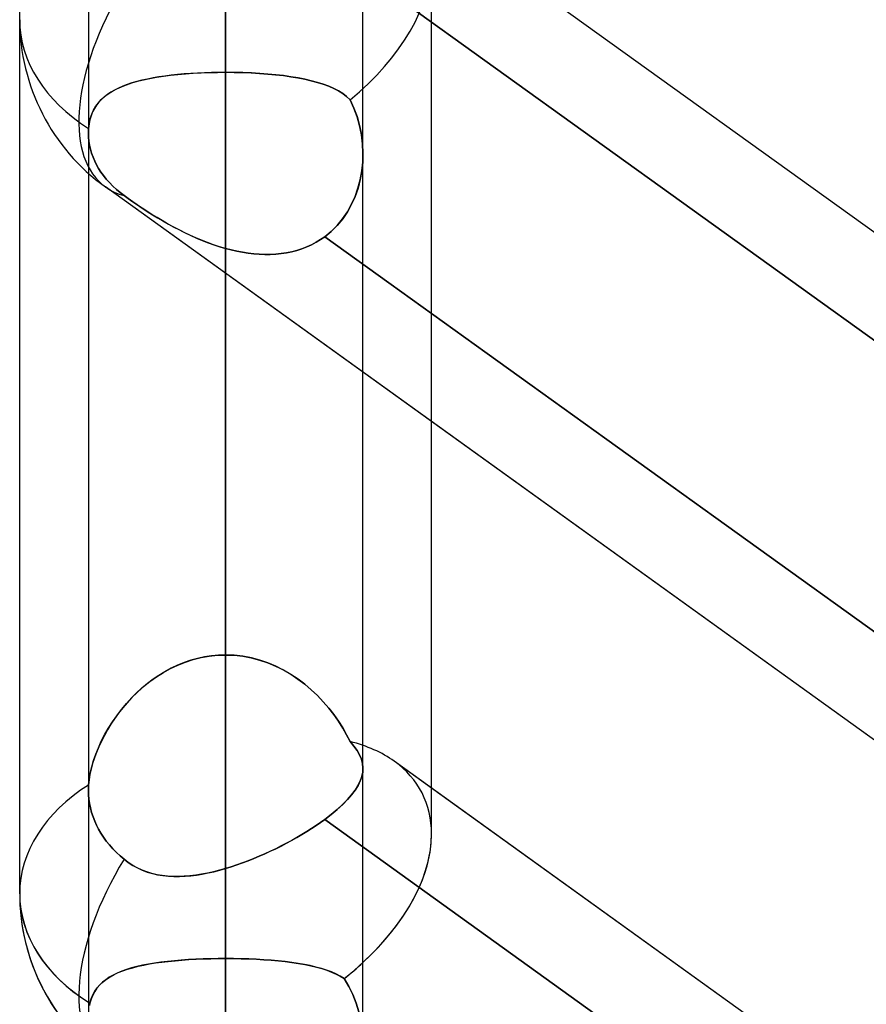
# Model space of a CAD drawing. Header units: millimetres. Extents: x -92 to 86, y -242 to 242.
# Tile 52 of 89: x -44 to -38.48, y 63.77 to 70.18. Entities that reach past the tile are written whole.
import ezdxf

# ---------------------------------------------------------------- set-up
doc = ezdxf.new("R2010")
doc.units = ezdxf.units.MM
doc.layers.add('MAIN-1', color=7, linetype='Continuous')

msp = doc.modelspace()

# ---------------------------------------------------------------- linework, layer by layer
at = {"layer": 'MAIN-1'}
for p, q in [((-44, 64.4885), (-44, 123.7242)), ((-44, 64.4885), (-44, 123.7242)), ((-42.6575, 0), (-42.6575, 123.4449)), ((-42.6575, 123.4449), (-42.6575, 0)), ((-41.315, 64.877), (-41.315, 123.3357)), ((-41.315, 64.877), (-41.315, 123.0361)), ((-43.5525, 122.9667), (-43.5525, 0)), ((-43.5525, 122.9667), (-43.5525, 0)), ((-41.7625, 0), (-41.7625, 122.8574)), ((-41.7625, 0), (-41.7625, 122.8574)), ((-42.6575, 122.0848), (-42.6575, 0)), ((-42.6575, 0), (-42.6575, 122.0848)), ((-42.6575, 0), (-42.6575, 113.4737)), ((-42.6575, 113.4737), (-42.6575, 0)), ((-43.5525, 113.0899), (-43.5525, 0)), ((-43.5525, 113.0899), (-43.5525, 0)), ((-41.7625, 0), (-41.7625, 113.0899)), ((-41.7625, 0), (-41.7625, 113.0899)), ((-42.6575, 112.2073), (-42.6575, 0)), ((-42.6575, 0), (-42.6575, 112.2073)), ((-42.6575, 0), (-42.6575, 103.5955)), ((-42.6575, 103.5955), (-42.6575, 0)), ((-43.5525, 103.2122), (-43.5525, 0)), ((-43.5525, 103.2122), (-43.5525, 0)), ((-41.7625, 0), (-41.7625, 103.2122)), ((-41.7625, 0), (-41.7625, 103.2122)), ((-42.6575, 102.3289), (-42.6575, 0)), ((-42.6575, 0), (-42.6575, 102.3289)), ((-42.6575, 0), (-42.6575, 93.716)), ((-42.6575, 93.716), (-42.6575, 0)), ((-43.5525, 93.3336), (-43.5525, 0)), ((-43.5525, 93.3336), (-43.5525, 0)), ((-41.7625, 0), (-41.7625, 93.3336)), ((-41.7625, 0), (-41.7625, 93.3336)), ((-42.6575, 92.4493), (-42.6575, 0)), ((-42.6575, 0), (-42.6575, 92.4493)), ((-42.6575, 0), (-42.6575, 83.8351)), ((-42.6575, 83.8351), (-42.6575, 0)), ((-43.5525, 83.4536), (-43.5525, 0)), ((-43.5525, 83.4536), (-43.5525, 0)), ((-41.7625, 0), (-41.7625, 83.4536)), ((-41.7625, 0), (-41.7625, 83.4536)), ((-42.6575, 82.5682), (-42.6575, 0)), ((-42.6575, 0), (-42.6575, 82.5682)), ((-42.6575, 69.8413), (-42.6575, 78.4512)), ((-42.6575, 78.4512), (-42.6575, 69.8413)), ((-42.6575, 74.654), (-42.6575, 66.0441)), ((-42.6575, 66.0441), (-42.6575, 74.654)), ((-42.6575, 0), (-42.6575, 73.952)), ((-42.6575, 73.952), (-42.6575, 0)), ((-43.5525, 73.5716), (-43.5525, 0)), ((-43.5525, 73.5716), (-43.5525, 0)), ((-41.7625, 0), (-41.7625, 73.5716)), ((-41.7625, 0), (-41.7625, 73.5716)), ((-42.6575, 72.6848), (-42.6575, 0)), ((-42.6575, 0), (-42.6575, 72.6848)), ((-42.6575, 64.0659), (-42.6575, 72.6848)), ((-42.6575, 72.6848), (-42.6575, 64.0659)), ((-15.4737, 52.2883), (-41.5582, 71.0473)), ((-34.7525, 66.1529), (-41.315, 70.8724)), ((-41.9583, 70.6307), (-34.3967, 65.1927)), ((-34.3967, 65.1927), (-41.9583, 70.6307)), ((-43.0926, 69.8112), (-43.1307, 69.8048)), ((-43.1079, 69.8088), (-43.0632, 69.8157)), ((-43.0533, 69.817), (-43.0926, 69.8112)), ((-43.0632, 69.8157), (-43.0167, 69.8217)), ((-43.0127, 69.8222), (-43.0533, 69.817)), ((-43.0167, 69.8217), (-42.9687, 69.8269)), ((-42.9709, 69.8267), (-43.0127, 69.8222)), ((-42.928, 69.8306), (-42.9709, 69.8267)), ((-42.9687, 69.8269), (-42.9192, 69.8313)), ((-42.8843, 69.8339), (-42.928, 69.8306)), ((-42.9192, 69.8313), (-42.8685, 69.8349)), ((-42.8399, 69.8366), (-42.8843, 69.8339)), ((-42.8685, 69.8349), (-42.8166, 69.8377)), ((-42.795, 69.8386), (-42.8399, 69.8366)), ((-42.8166, 69.8377), (-42.764, 69.8397)), ((-42.7496, 69.8401), (-42.795, 69.8386)), ((-42.764, 69.8397), (-42.711, 69.8409)), ((-42.7037, 69.841), (-42.7496, 69.8401)), ((-42.711, 69.8409), (-42.6575, 69.8413)), ((-42.6575, 69.8413), (-42.7037, 69.841)), ((-42.6575, 66.0441), (-42.6575, 69.8413)), ((-42.6575, 69.8413), (-42.6575, 66.0441)), ((-42.6575, 69.8413), (-42.6013, 69.8409)), ((-42.6011, 69.8408), (-42.6575, 69.8413)), ((-42.6013, 69.8409), (-42.5457, 69.8396)), ((-42.5451, 69.8395), (-42.6011, 69.8408)), ((-42.5457, 69.8396), (-42.4908, 69.8374)), ((-42.4897, 69.8373), (-42.5451, 69.8395)), ((-42.4908, 69.8374), (-42.4367, 69.8343)), ((-42.4352, 69.8342), (-42.4897, 69.8373)), ((-42.4367, 69.8343), (-42.3835, 69.8303)), ((-42.382, 69.8302), (-42.4352, 69.8342)), ((-42.3835, 69.8303), (-42.3316, 69.8254)), ((-42.3302, 69.8253), (-42.382, 69.8302)), ((-42.3316, 69.8254), (-42.2813, 69.8196)), ((-42.2801, 69.8195), (-42.3302, 69.8253)), ((-42.2813, 69.8196), (-42.2329, 69.8129)), ((-42.2318, 69.8127), (-42.2801, 69.8195)), ((-42.2329, 69.8129), (-42.1863, 69.8051)), ((-42.1855, 69.805), (-42.2318, 69.8127)), ((-43.3675, 69.7331), (-43.3367, 69.7472)), ((-43.3286, 69.7505), (-43.356, 69.7386)), ((-43.3367, 69.7472), (-43.3037, 69.76)), ((-43.2996, 69.7615), (-43.3286, 69.7505)), ((-43.3037, 69.76), (-43.2685, 69.7718)), ((-43.269, 69.7717), (-43.2996, 69.7615)), ((-43.2367, 69.7811), (-43.269, 69.7717)), ((-43.2685, 69.7718), (-43.2312, 69.7826)), ((-43.2028, 69.7897), (-43.2367, 69.7811)), ((-43.2312, 69.7826), (-43.192, 69.7923)), ((-43.1674, 69.7976), (-43.2028, 69.7897)), ((-43.192, 69.7923), (-43.1509, 69.801)), ((-43.1307, 69.8048), (-43.1674, 69.7976)), ((-43.1509, 69.801), (-43.1079, 69.8088)), ((-42.1863, 69.8051), (-42.1418, 69.7964)), ((-42.1412, 69.7963), (-42.1855, 69.805)), ((-42.1418, 69.7964), (-42.0992, 69.7865)), ((-42.0989, 69.7865), (-42.1412, 69.7963)), ((-42.0992, 69.7865), (-42.0589, 69.7756)), ((-42.0588, 69.7756), (-42.0989, 69.7865)), ((-42.0589, 69.7756), (-42.0211, 69.7635)), ((-42.021, 69.7635), (-42.0588, 69.7756)), ((-42.0211, 69.7635), (-41.9856, 69.7502)), ((-41.9856, 69.7502), (-42.021, 69.7635)), ((-41.9856, 69.7502), (-41.9527, 69.7356)), ((-41.9526, 69.7356), (-41.9856, 69.7502)), ((-43.4678, 69.6637), (-43.4462, 69.6832)), ((-43.4277, 69.6974), (-43.4481, 69.6816)), ((-43.4462, 69.6832), (-43.4223, 69.7012)), ((-43.4055, 69.7121), (-43.4277, 69.6974)), ((-43.4223, 69.7012), (-43.396, 69.7178)), ((-43.3816, 69.7258), (-43.4055, 69.7121)), ((-43.396, 69.7178), (-43.3675, 69.7331)), ((-43.356, 69.7386), (-43.3816, 69.7258)), ((-41.9527, 69.7356), (-41.9222, 69.7197)), ((-41.9222, 69.7196), (-41.9526, 69.7356)), ((-41.9222, 69.7197), (-41.8943, 69.7023)), ((-41.8942, 69.7022), (-41.9222, 69.7196)), ((-41.8943, 69.7023), (-41.869, 69.6834)), ((-41.8689, 69.6833), (-41.8942, 69.7022)), ((-41.869, 69.6834), (-41.8462, 69.6627)), ((-41.8462, 69.6627), (-41.8689, 69.6833)), ((-43.5186, 69.5952), (-43.504, 69.6199)), ((-43.4994, 69.6266), (-43.513, 69.6054)), ((-43.504, 69.6199), (-43.4871, 69.6427)), ((-43.4841, 69.6463), (-43.4994, 69.6266)), ((-43.4871, 69.6427), (-43.4678, 69.6637)), ((-43.4669, 69.6646), (-43.4841, 69.6463)), ((-43.4481, 69.6816), (-43.4669, 69.6646)), ((-41.8462, 69.6627), (-41.821, 69.6087)), ((-41.8209, 69.6085), (-41.8462, 69.6627)), ((-43.5344, 69.5584), (-43.5422, 69.5323)), ((-43.5402, 69.5396), (-43.5307, 69.5685)), ((-43.5247, 69.5827), (-43.5344, 69.5584)), ((-43.5307, 69.5685), (-43.5186, 69.5952)), ((-43.513, 69.6054), (-43.5247, 69.5827)), ((-41.821, 69.6087), (-41.8003, 69.5524)), ((-41.8003, 69.5521), (-41.8209, 69.6085)), ((-43.5512, 69.4759), (-43.5471, 69.5087)), ((-43.5478, 69.5048), (-43.5512, 69.4759)), ((-43.5422, 69.5323), (-43.5478, 69.5048)), ((-43.5471, 69.5087), (-43.5402, 69.5396)), ((-41.8003, 69.5524), (-41.7842, 69.4944)), ((-41.7841, 69.494), (-41.8003, 69.5521)), ((-41.7842, 69.4944), (-41.7725, 69.4352)), ((-41.7724, 69.4348), (-41.7841, 69.494)), ((-43.5524, 69.4541), (-43.5525, 69.4488)), ((-43.5525, 69.4488), (-43.5524, 69.4541)), ((-43.5525, 69.4488), (-43.5525, 69.4435)), ((-43.5525, 69.4435), (-43.5525, 69.4488)), ((-43.5525, 69.4435), (-43.5517, 69.4184)), ((-43.5517, 69.4184), (-43.5525, 69.4435)), ((-43.5525, 69.4435), (-43.5525, 65.1612)), ((-43.5525, 69.4435), (-43.5525, 65.1612)), ((-43.5522, 69.4595), (-43.5524, 69.4541)), ((-43.5524, 69.4541), (-43.5522, 69.4595)), ((-43.5519, 69.4649), (-43.5522, 69.4595)), ((-43.5522, 69.4595), (-43.5519, 69.4649)), ((-43.5516, 69.4704), (-43.5519, 69.4649)), ((-43.5519, 69.4649), (-43.5516, 69.4704)), ((-43.5512, 69.4759), (-43.5516, 69.4704)), ((-43.5516, 69.4704), (-43.5512, 69.4759)), ((-41.7725, 69.4352), (-41.7653, 69.3752)), ((-41.7652, 69.3748), (-41.7724, 69.4348)), ((-43.5517, 69.4184), (-43.5493, 69.3926)), ((-43.5493, 69.3926), (-43.5517, 69.4184)), ((-43.5493, 69.3926), (-43.5451, 69.3664)), ((-43.5451, 69.3664), (-43.5493, 69.3926)), ((-43.5451, 69.3664), (-43.5392, 69.34)), ((-43.5392, 69.34), (-43.5451, 69.3664)), ((-41.7653, 69.3752), (-41.7625, 69.3147)), ((-41.7625, 69.3145), (-41.7652, 69.3748)), ((-43.5392, 69.34), (-43.5315, 69.3137)), ((-43.5315, 69.3137), (-43.5392, 69.34)), ((-43.5315, 69.3137), (-43.5221, 69.2878)), ((-43.5221, 69.2878), (-43.5315, 69.3137)), ((-41.7625, 69.3147), (-41.7642, 69.2565)), ((-41.7642, 69.2562), (-41.7625, 69.3145)), ((-41.7625, 65.3048), (-41.7625, 69.3084)), ((-41.7625, 65.3048), (-41.7625, 69.3084)), ((-43.5221, 69.2878), (-43.5112, 69.2624)), ((-43.5112, 69.2624), (-43.5221, 69.2878)), ((-43.5112, 69.2624), (-43.4989, 69.2379)), ((-43.4989, 69.2379), (-43.5112, 69.2624)), ((-43.4989, 69.2379), (-43.4854, 69.2145)), ((-43.4854, 69.2145), (-43.4989, 69.2379)), ((-41.7642, 69.2565), (-41.7701, 69.1988)), ((-41.7701, 69.1984), (-41.7642, 69.2562)), ((-43.4854, 69.2145), (-43.4706, 69.1916)), ((-43.4706, 69.1916), (-43.4854, 69.2145)), ((-43.4706, 69.1916), (-43.4539, 69.1685)), ((-43.4539, 69.1685), (-43.4706, 69.1916)), ((-41.7803, 69.1416), (-41.7701, 69.1984)), ((-41.7701, 69.1988), (-41.7802, 69.142)), ((-43.4539, 69.1685), (-43.4353, 69.1453)), ((-43.4353, 69.1453), (-43.4539, 69.1685)), ((-43.4353, 69.1453), (-43.415, 69.1225)), ((-43.415, 69.1225), (-43.4353, 69.1453)), ((-43.415, 69.1225), (-43.393, 69.1001)), ((-43.393, 69.1001), (-43.415, 69.1225)), ((-41.7948, 69.0861), (-41.7803, 69.1416)), ((-41.7802, 69.142), (-41.7946, 69.0866)), ((-17.3567, 50.3353), (-43.4413, 69.0943)), ((-41.315, 67.5651), (-43.4413, 69.0943)), ((-43.393, 69.1001), (-43.3697, 69.0786)), ((-43.3696, 69.0786), (-43.393, 69.1001)), ((-43.3697, 69.0786), (-43.3452, 69.0579)), ((-43.3452, 69.0579), (-43.3696, 69.0786)), ((-43.3452, 69.0579), (-43.3199, 69.0384)), ((-43.3199, 69.0384), (-43.3452, 69.0579)), ((-41.8134, 69.0325), (-41.7948, 69.0861)), ((-41.7946, 69.0866), (-41.8132, 69.033)), ((-43.3199, 69.0384), (-43.2922, 69.0182)), ((-43.2924, 69.0184), (-43.3199, 69.0384)), ((-43.2635, 68.9979), (-43.2924, 69.0184)), ((-43.2922, 69.0182), (-43.2631, 68.9977)), ((-43.2333, 68.9772), (-43.2635, 68.9979)), ((-43.2631, 68.9977), (-43.2325, 68.9767)), ((-43.2023, 68.9565), (-43.2333, 68.9772)), ((-41.8634, 68.9322), (-41.8363, 68.981)), ((-41.8361, 68.9816), (-41.8632, 68.9326)), ((-41.8363, 68.981), (-41.8134, 69.0325)), ((-41.8132, 69.033), (-41.8361, 68.9816)), ((-43.2325, 68.9767), (-43.2009, 68.9556)), ((-43.1704, 68.9358), (-43.2023, 68.9565)), ((-43.2009, 68.9556), (-43.1684, 68.9345)), ((-43.1377, 68.9152), (-43.1704, 68.9358)), ((-43.1684, 68.9345), (-43.1351, 68.9136)), ((-43.1043, 68.8948), (-43.1377, 68.9152)), ((-43.1351, 68.9136), (-43.1011, 68.8929)), ((-41.8947, 68.8861), (-41.8634, 68.9322)), ((-41.8632, 68.9326), (-41.8945, 68.8865)), ((-43.0702, 68.8747), (-43.1043, 68.8948)), ((-43.1011, 68.8929), (-43.0664, 68.8725)), ((-43.0355, 68.8549), (-43.0702, 68.8747)), ((-43.0664, 68.8725), (-43.031, 68.8524)), ((-43.0001, 68.8354), (-43.0355, 68.8549)), ((-43.031, 68.8524), (-42.9951, 68.8328)), ((-41.9301, 68.8434), (-41.8947, 68.8861)), ((-41.8945, 68.8865), (-41.9298, 68.8437)), ((-42.964, 68.8165), (-43.0001, 68.8354)), ((-42.9951, 68.8328), (-42.9587, 68.8138)), ((-42.9273, 68.7981), (-42.964, 68.8165)), ((-42.9587, 68.8138), (-42.9219, 68.7955)), ((-42.89, 68.7803), (-42.9273, 68.7981)), ((-42.9219, 68.7955), (-42.8848, 68.7779)), ((-41.9688, 68.8049), (-42.0112, 68.7702)), ((-42.0112, 68.7702), (-41.9689, 68.8047)), ((-41.9689, 68.8047), (-41.9301, 68.8434)), ((-41.9298, 68.8437), (-41.9688, 68.8049)), ((-42.8523, 68.7633), (-42.89, 68.7803)), ((-42.8848, 68.7779), (-42.8474, 68.7612)), ((-42.814, 68.7472), (-42.8523, 68.7633)), ((-42.8474, 68.7612), (-42.8097, 68.7454)), ((-42.7754, 68.732), (-42.814, 68.7472)), ((-42.8097, 68.7454), (-42.7719, 68.7307)), ((-42.7364, 68.7179), (-42.7754, 68.732)), ((-42.7719, 68.7307), (-42.7339, 68.717)), ((-42.0981, 68.7175), (-42.068, 68.7334)), ((-42.0678, 68.7335), (-42.0978, 68.7177)), ((-42.068, 68.7334), (-42.039, 68.751)), ((-42.0389, 68.751), (-42.0678, 68.7335)), ((-42.039, 68.751), (-42.0112, 68.7702)), ((-42.0112, 68.7702), (-42.0389, 68.751)), ((-41.315, 68.2695), (-42.0112, 68.7702)), ((-42.0112, 68.7702), (-34.4639, 63.3425)), ((-42.697, 68.7049), (-42.7364, 68.7179)), ((-42.7339, 68.717), (-42.6958, 68.7046)), ((-42.6575, 68.6933), (-42.697, 68.7049)), ((-42.6958, 68.7046), (-42.6575, 68.6933)), ((-42.6575, 68.6933), (-42.6575, 64.6525)), ((-42.6575, 64.6525), (-42.6575, 68.6933)), ((-42.6575, 68.6933), (-42.6209, 68.6837)), ((-42.6209, 68.6837), (-42.6575, 68.6933)), ((-42.6209, 68.6837), (-42.5843, 68.6754)), ((-42.5842, 68.6753), (-42.6209, 68.6837)), ((-42.5843, 68.6754), (-42.5477, 68.6683)), ((-42.5475, 68.6683), (-42.5842, 68.6753)), ((-42.5477, 68.6683), (-42.5111, 68.6626)), ((-42.5109, 68.6626), (-42.5475, 68.6683)), ((-42.5111, 68.6626), (-42.4746, 68.6583)), ((-42.4744, 68.6583), (-42.5109, 68.6626)), ((-42.4746, 68.6583), (-42.4383, 68.6555)), ((-42.438, 68.6554), (-42.4744, 68.6583)), ((-42.3663, 68.6544), (-42.3308, 68.6563)), ((-42.3304, 68.6563), (-42.3659, 68.6544)), ((-42.3308, 68.6563), (-42.2957, 68.6598)), ((-42.2953, 68.6599), (-42.3304, 68.6563)), ((-42.2957, 68.6598), (-42.2612, 68.665)), ((-42.2608, 68.6651), (-42.2953, 68.6599)), ((-42.2612, 68.665), (-42.2272, 68.672)), ((-42.2268, 68.6721), (-42.2608, 68.6651)), ((-42.2272, 68.672), (-42.1939, 68.6807)), ((-42.1935, 68.6808), (-42.2268, 68.6721)), ((-42.1939, 68.6807), (-42.1612, 68.6911)), ((-42.1608, 68.6913), (-42.1935, 68.6808)), ((-42.1612, 68.6911), (-42.1293, 68.7034)), ((-42.1289, 68.7035), (-42.1608, 68.6913)), ((-42.1293, 68.7034), (-42.0981, 68.7175)), ((-42.0978, 68.7177), (-42.1289, 68.7035)), ((-42.4383, 68.6555), (-42.4021, 68.6541)), ((-42.4019, 68.6541), (-42.438, 68.6554)), ((-42.4021, 68.6541), (-42.3663, 68.6544)), ((-42.3659, 68.6544), (-42.4019, 68.6541)), ((-34.7525, 63.55), (-41.315, 68.2695)), ((-34.7525, 62.8457), (-41.315, 67.5651)), ((-42.8685, 66.0141), (-42.8166, 66.0272)), ((-42.795, 66.0315), (-42.8399, 66.0218)), ((-42.8166, 66.0272), (-42.764, 66.0365)), ((-42.7496, 66.0385), (-42.795, 66.0315)), ((-42.764, 66.0365), (-42.711, 66.0422)), ((-42.7037, 66.0427), (-42.7496, 66.0385)), ((-42.711, 66.0422), (-42.6575, 66.0441)), ((-42.6575, 66.0441), (-42.7037, 66.0427)), ((-42.6011, 66.042), (-42.6575, 66.0441)), ((-42.6575, 66.0441), (-42.6013, 66.042)), ((-42.6013, 66.042), (-42.5457, 66.0358)), ((-42.5451, 66.0357), (-42.6011, 66.042)), ((-42.5457, 66.0358), (-42.4908, 66.0255)), ((-42.4897, 66.0252), (-42.5451, 66.0357)), ((-42.4908, 66.0255), (-42.4367, 66.0113)), ((-43.0167, 65.9553), (-42.9687, 65.9781)), ((-42.9709, 65.9771), (-43.0127, 65.9573)), ((-42.928, 65.9945), (-42.9709, 65.9771)), ((-42.9687, 65.9781), (-42.9192, 65.9977)), ((-42.8843, 66.0094), (-42.928, 65.9945)), ((-42.9192, 65.9977), (-42.8685, 66.0141)), ((-42.8399, 66.0218), (-42.8843, 66.0094)), ((-42.4352, 66.0108), (-42.4897, 66.0252)), ((-42.4367, 66.0113), (-42.3835, 65.9932)), ((-42.382, 65.9926), (-42.4352, 66.0108)), ((-42.3835, 65.9932), (-42.3316, 65.9714)), ((-42.3302, 65.9708), (-42.382, 65.9926)), ((-42.3316, 65.9714), (-42.2813, 65.9464)), ((-42.2801, 65.9457), (-42.3302, 65.9708)), ((-43.1509, 65.8709), (-43.1079, 65.9015)), ((-43.0926, 65.9116), (-43.1307, 65.8857)), ((-43.1079, 65.9015), (-43.0632, 65.9297)), ((-43.0533, 65.9355), (-43.0926, 65.9116)), ((-43.0632, 65.9297), (-43.0167, 65.9553)), ((-43.0127, 65.9573), (-43.0533, 65.9355)), ((-42.2813, 65.9464), (-42.2329, 65.9182)), ((-42.2318, 65.9175), (-42.2801, 65.9457)), ((-42.2329, 65.9182), (-42.1863, 65.8872)), ((-42.1855, 65.8866), (-42.2318, 65.9175)), ((-43.2312, 65.8033), (-43.192, 65.8381)), ((-43.1674, 65.8581), (-43.2028, 65.8288)), ((-43.192, 65.8381), (-43.1509, 65.8709)), ((-43.1307, 65.8857), (-43.1674, 65.8581)), ((-42.1863, 65.8872), (-42.1418, 65.8535)), ((-42.1412, 65.853), (-42.1855, 65.8866)), ((-42.1418, 65.8535), (-42.0992, 65.8174)), ((-42.0989, 65.8171), (-42.1412, 65.853)), ((-43.2367, 65.7981), (-43.269, 65.7661)), ((-43.2685, 65.7666), (-43.2312, 65.8033)), ((-43.2028, 65.8288), (-43.2367, 65.7981)), ((-42.0992, 65.8174), (-42.0589, 65.7793)), ((-42.0588, 65.7792), (-42.0989, 65.8171)), ((-42.0589, 65.7793), (-42.0211, 65.7394)), ((-42.021, 65.7394), (-42.0588, 65.7792)), ((-43.3367, 65.6891), (-43.3037, 65.7285)), ((-43.2996, 65.733), (-43.3286, 65.699)), ((-43.3037, 65.7285), (-43.2685, 65.7666)), ((-43.269, 65.7661), (-43.2996, 65.733)), ((-42.0211, 65.7394), (-41.9856, 65.6981)), ((-41.9856, 65.6981), (-42.021, 65.7394)), ((-43.396, 65.6075), (-43.3675, 65.6487)), ((-43.356, 65.6642), (-43.3816, 65.6288)), ((-43.3675, 65.6487), (-43.3367, 65.6891)), ((-43.3286, 65.699), (-43.356, 65.6642)), ((-41.9526, 65.6556), (-41.9856, 65.6981)), ((-41.9856, 65.6981), (-41.9527, 65.6557)), ((-41.9527, 65.6557), (-41.9222, 65.6124)), ((-41.9222, 65.6123), (-41.9526, 65.6556)), ((-43.4055, 65.5929), (-43.4277, 65.5567)), ((-43.4223, 65.5658), (-43.396, 65.6075)), ((-43.3816, 65.6288), (-43.4055, 65.5929)), ((-41.9222, 65.6124), (-41.8943, 65.5685)), ((-41.8942, 65.5683), (-41.9222, 65.6123)), ((-43.4678, 65.4817), (-43.4462, 65.5238)), ((-43.4481, 65.5203), (-43.4669, 65.4836)), ((-43.4277, 65.5567), (-43.4481, 65.5203)), ((-43.4462, 65.5238), (-43.4223, 65.5658)), ((-41.8943, 65.5685), (-41.869, 65.5243)), ((-41.8689, 65.524), (-41.8942, 65.5683)), ((-41.869, 65.5243), (-41.8462, 65.4796)), ((-41.8462, 65.4796), (-41.8689, 65.524)), ((-43.4871, 65.4397), (-43.4678, 65.4817)), ((-43.4669, 65.4836), (-43.4841, 65.4466)), ((-41.8209, 65.4501), (-41.8462, 65.4796)), ((-41.8462, 65.4796), (-41.821, 65.4501)), ((-41.821, 65.4501), (-41.8003, 65.4213)), ((-41.8003, 65.4212), (-41.8209, 65.4501)), ((-43.5186, 65.356), (-43.504, 65.3977)), ((-43.4994, 65.4097), (-43.513, 65.3729)), ((-43.504, 65.3977), (-43.4871, 65.4397)), ((-43.4841, 65.4466), (-43.4994, 65.4097)), ((-41.8003, 65.4213), (-41.7842, 65.3928)), ((-41.7841, 65.3927), (-41.8003, 65.4212)), ((-41.7842, 65.3928), (-41.7725, 65.3646)), ((-41.7724, 65.3644), (-41.7841, 65.3927)), ((-43.5247, 65.3363), (-43.5344, 65.3002)), ((-43.5307, 65.3148), (-43.5186, 65.356)), ((-43.513, 65.3729), (-43.5247, 65.3363)), ((-41.7725, 65.3646), (-41.7653, 65.3363)), ((-41.7652, 65.3362), (-41.7724, 65.3644)), ((-41.7653, 65.3363), (-41.7625, 65.3078)), ((-41.7625, 65.3077), (-41.7652, 65.3362)), ((-41.315, 65.1766), (-41.5583, 65.3516)), ((-15.4737, 46.5926), (-41.5583, 65.3516)), ((-43.5422, 65.2647), (-43.5478, 65.2301)), ((-43.5471, 65.2348), (-43.5402, 65.2743)), ((-43.5344, 65.3002), (-43.5422, 65.2647)), ((-43.5402, 65.2743), (-43.5307, 65.3148)), ((-41.7642, 65.28), (-41.7701, 65.2518)), ((-41.7701, 65.2516), (-41.7642, 65.2799)), ((-41.7625, 65.3078), (-41.7642, 65.28)), ((-41.7642, 65.2799), (-41.7625, 65.3077)), ((-43.5516, 65.1908), (-43.5512, 65.1969)), ((-43.5512, 65.1969), (-43.5516, 65.1908)), ((-43.5512, 65.1969), (-43.5471, 65.2348)), ((-43.5478, 65.2301), (-43.5512, 65.1969)), ((-41.8134, 65.1635), (-41.7948, 65.1935)), ((-41.7946, 65.1937), (-41.8132, 65.1638)), ((-41.7948, 65.1935), (-41.7803, 65.2229)), ((-41.7802, 65.2231), (-41.7946, 65.1937)), ((-41.7803, 65.2229), (-41.7701, 65.2516)), ((-41.7701, 65.2518), (-41.7802, 65.2231)), ((-43.5525, 65.167), (-43.5524, 65.1729)), ((-43.5524, 65.1729), (-43.5525, 65.167)), ((-43.5525, 65.1612), (-43.5525, 65.167)), ((-43.5525, 65.167), (-43.5525, 65.1612)), ((-43.5517, 65.1336), (-43.5525, 65.1612)), ((-43.5525, 65.1612), (-43.5517, 65.1336)), ((-43.5524, 65.1729), (-43.5522, 65.1789)), ((-43.5522, 65.1789), (-43.5524, 65.1729)), ((-43.5522, 65.1789), (-43.5519, 65.1848)), ((-43.5519, 65.1848), (-43.5522, 65.1789)), ((-43.5519, 65.1848), (-43.5516, 65.1908)), ((-43.5516, 65.1908), (-43.5519, 65.1848)), ((-43.5493, 65.1052), (-43.5517, 65.1336)), ((-43.5517, 65.1336), (-43.5493, 65.1052)), ((-41.8634, 65.1019), (-41.8363, 65.133)), ((-41.8361, 65.1333), (-41.8632, 65.1022)), ((-41.8363, 65.133), (-41.8134, 65.1635)), ((-41.8132, 65.1638), (-41.8361, 65.1333)), ((-34.7525, 60.4571), (-41.315, 65.1766)), ((-43.5451, 65.0763), (-43.5493, 65.1052)), ((-43.5493, 65.1052), (-43.5451, 65.0763)), ((-43.5392, 65.0471), (-43.5451, 65.0763)), ((-43.5451, 65.0763), (-43.5392, 65.0471)), ((-41.9301, 65.0378), (-41.8947, 65.0701)), ((-41.8945, 65.0704), (-41.9298, 65.038)), ((-41.8947, 65.0701), (-41.8634, 65.1019)), ((-41.8632, 65.1022), (-41.8945, 65.0704)), ((-43.5315, 65.0181), (-43.5392, 65.0471)), ((-43.5392, 65.0471), (-43.5315, 65.0181)), ((-43.5221, 64.9895), (-43.5315, 65.0181)), ((-43.5315, 65.0181), (-43.5221, 64.9895)), ((-41.9688, 65.0056), (-42.0112, 64.973)), ((-42.0112, 64.973), (-41.9689, 65.0054)), ((-41.9689, 65.0054), (-41.9301, 65.0378)), ((-41.9298, 65.038), (-41.9688, 65.0056)), ((-43.5112, 64.9615), (-43.5221, 64.9895)), ((-43.5221, 64.9895), (-43.5112, 64.9615)), ((-43.4989, 64.9344), (-43.5112, 64.9615)), ((-43.5112, 64.9615), (-43.4989, 64.9344)), ((-42.068, 64.933), (-42.039, 64.953)), ((-42.0389, 64.953), (-42.0678, 64.9331)), ((-42.039, 64.953), (-42.0112, 64.973)), ((-42.0112, 64.973), (-42.0389, 64.953)), ((-42.0112, 64.973), (-34.4639, 59.5453)), ((-34.4639, 59.5453), (-42.0112, 64.973)), ((-43.4854, 64.9085), (-43.4989, 64.9344)), ((-43.4989, 64.9344), (-43.4854, 64.9085)), ((-43.4706, 64.8831), (-43.4854, 64.9085)), ((-43.4854, 64.9085), (-43.4706, 64.8831)), ((-43.4539, 64.8575), (-43.4706, 64.8831)), ((-43.4706, 64.8831), (-43.4539, 64.8575)), ((-42.1939, 64.8546), (-42.1612, 64.8737)), ((-42.1608, 64.874), (-42.1935, 64.8548)), ((-42.1612, 64.8737), (-42.1293, 64.8932)), ((-42.1289, 64.8935), (-42.1608, 64.874)), ((-42.1293, 64.8932), (-42.0981, 64.913)), ((-42.0978, 64.9132), (-42.1289, 64.8935)), ((-42.0981, 64.913), (-42.068, 64.933)), ((-42.0678, 64.9331), (-42.0978, 64.9132)), ((-43.4353, 64.8319), (-43.4539, 64.8575)), ((-43.4539, 64.8575), (-43.4353, 64.8319)), ((-43.415, 64.8066), (-43.4353, 64.8319)), ((-43.4353, 64.8319), (-43.415, 64.8066)), ((-43.393, 64.7818), (-43.415, 64.8066)), ((-43.415, 64.8066), (-43.393, 64.7818)), ((-42.2957, 64.7994), (-42.2612, 64.8174)), ((-42.2608, 64.8176), (-42.2953, 64.7996)), ((-42.2612, 64.8174), (-42.2272, 64.8358)), ((-42.2268, 64.836), (-42.2608, 64.8176)), ((-42.2272, 64.8358), (-42.1939, 64.8546)), ((-42.1935, 64.8548), (-42.2268, 64.836)), ((-43.3696, 64.7579), (-43.393, 64.7818)), ((-43.393, 64.7818), (-43.3697, 64.7579)), ((-43.3697, 64.7579), (-43.3452, 64.735)), ((-43.3452, 64.735), (-43.3696, 64.7579)), ((-42.4383, 64.7324), (-42.4021, 64.7483)), ((-42.4019, 64.7484), (-42.438, 64.7325)), ((-42.4021, 64.7483), (-42.3663, 64.7648)), ((-42.3659, 64.765), (-42.4019, 64.7484)), ((-42.3663, 64.7648), (-42.3308, 64.7818)), ((-42.3304, 64.782), (-42.3659, 64.765)), ((-42.3308, 64.7818), (-42.2957, 64.7994)), ((-42.2953, 64.7996), (-42.3304, 64.782)), ((-43.3199, 64.7133), (-43.3452, 64.735)), ((-43.3452, 64.735), (-43.3199, 64.7133)), ((-43.2924, 64.6923), (-43.3199, 64.7133)), ((-43.3199, 64.7133), (-43.2922, 64.6922)), ((-43.2635, 64.6734), (-43.2924, 64.6923)), ((-43.2922, 64.6922), (-43.2631, 64.6732)), ((-42.5843, 64.6759), (-42.5477, 64.6889)), ((-42.5475, 64.689), (-42.5842, 64.676)), ((-42.5477, 64.6889), (-42.5111, 64.7027)), ((-42.5109, 64.7028), (-42.5475, 64.689)), ((-42.5111, 64.7027), (-42.4746, 64.7172)), ((-42.4744, 64.7173), (-42.5109, 64.7028)), ((-42.4746, 64.7172), (-42.4383, 64.7324)), ((-42.438, 64.7325), (-42.4744, 64.7173)), ((-43.2333, 64.6567), (-43.2635, 64.6734)), ((-43.2631, 64.6732), (-43.2325, 64.6563)), ((-43.2023, 64.6423), (-43.2333, 64.6567)), ((-43.2325, 64.6563), (-43.2009, 64.6418)), ((-43.1704, 64.6303), (-43.2023, 64.6423)), ((-43.2009, 64.6418), (-43.1684, 64.6296)), ((-43.1377, 64.6203), (-43.1704, 64.6303)), ((-43.1684, 64.6296), (-43.1351, 64.6197)), ((-43.1043, 64.6125), (-43.1377, 64.6203)), ((-43.1351, 64.6197), (-43.1011, 64.6119)), ((-42.814, 64.6153), (-42.8523, 64.6094)), ((-42.8474, 64.61), (-42.8097, 64.6161)), ((-42.7754, 64.6227), (-42.814, 64.6153)), ((-42.8097, 64.6161), (-42.7719, 64.6235)), ((-42.7364, 64.6314), (-42.7754, 64.6227)), ((-42.7719, 64.6235), (-42.7339, 64.632)), ((-42.697, 64.6414), (-42.7364, 64.6314)), ((-42.7339, 64.632), (-42.6958, 64.6417)), ((-42.6575, 64.6525), (-42.697, 64.6414)), ((-42.6958, 64.6417), (-42.6575, 64.6525)), ((-42.6209, 64.6638), (-42.6575, 64.6525)), ((-42.6575, 64.6525), (-42.6209, 64.6638)), ((-42.5842, 64.676), (-42.6209, 64.6638)), ((-42.6209, 64.6638), (-42.5843, 64.6759)), ((-43.0702, 64.6067), (-43.1043, 64.6125)), ((-43.1011, 64.6119), (-43.0664, 64.6062)), ((-43.0355, 64.6028), (-43.0702, 64.6067)), ((-43.0664, 64.6062), (-43.031, 64.6025)), ((-43.0001, 64.6008), (-43.0355, 64.6028)), ((-43.031, 64.6025), (-42.9951, 64.6006)), ((-42.964, 64.6005), (-43.0001, 64.6008)), ((-42.9951, 64.6006), (-42.9587, 64.6006)), ((-42.9273, 64.6018), (-42.964, 64.6005)), ((-42.9587, 64.6006), (-42.9219, 64.6022)), ((-42.89, 64.6048), (-42.9273, 64.6018)), ((-42.9219, 64.6022), (-42.8848, 64.6054)), ((-42.8523, 64.6094), (-42.89, 64.6048)), ((-42.8848, 64.6054), (-42.8474, 64.61)), ((-43.1539, 64.0306), (-43.1144, 64.037)), ((-43.079, 64.0419), (-43.1205, 64.036)), ((-43.1144, 64.037), (-43.0734, 64.0426)), ((-43.0361, 64.0471), (-43.079, 64.0419)), ((-43.0734, 64.0426), (-43.0311, 64.0476)), ((-42.9919, 64.0516), (-43.0361, 64.0471)), ((-43.0311, 64.0476), (-42.9874, 64.052)), ((-42.9464, 64.0555), (-42.9919, 64.0516)), ((-42.9874, 64.052), (-42.9426, 64.0558)), ((-42.8998, 64.0587), (-42.9464, 64.0555)), ((-42.9426, 64.0558), (-42.8968, 64.0589)), ((-42.8525, 64.0613), (-42.8998, 64.0587)), ((-42.8968, 64.0589), (-42.8501, 64.0614)), ((-42.8045, 64.0634), (-42.8525, 64.0613)), ((-42.8501, 64.0614), (-42.8025, 64.0634)), ((-42.756, 64.0648), (-42.8045, 64.0634)), ((-42.8025, 64.0634), (-42.7545, 64.0648)), ((-42.7069, 64.0656), (-42.756, 64.0648)), ((-42.7545, 64.0648), (-42.7062, 64.0656)), ((-42.6575, 64.0659), (-42.7069, 64.0656)), ((-42.7062, 64.0656), (-42.6575, 64.0659)), ((-42.6575, 0), (-42.6575, 64.0659)), ((-42.6575, 64.0659), (-42.6575, 0)), ((-42.6575, 64.0659), (-42.6066, 64.0656)), ((-42.6069, 64.0656), (-42.6575, 64.0659)), ((-42.5567, 64.0647), (-42.6069, 64.0656)), ((-42.6066, 64.0656), (-42.5562, 64.0647)), ((-42.5068, 64.0632), (-42.5567, 64.0647)), ((-42.5562, 64.0647), (-42.5062, 64.0632)), ((-42.4575, 64.0611), (-42.5068, 64.0632)), ((-42.5062, 64.0632), (-42.4569, 64.0611)), ((-42.409, 64.0583), (-42.4575, 64.0611)), ((-42.4569, 64.0611), (-42.4084, 64.0583)), ((-42.3616, 64.0549), (-42.409, 64.0583)), ((-42.4084, 64.0583), (-42.3606, 64.0548)), ((-42.3153, 64.0509), (-42.3616, 64.0549)), ((-42.3606, 64.0548), (-42.314, 64.0507)), ((-42.2703, 64.0461), (-42.3153, 64.0509)), ((-42.314, 64.0507), (-42.2687, 64.046)), ((-42.2268, 64.0407), (-42.2703, 64.0461)), ((-42.2687, 64.046), (-42.225, 64.0404)), ((-42.1848, 64.0345), (-42.2268, 64.0407)), ((-42.225, 64.0404), (-42.1827, 64.0342)), ((-43.385, 63.9611), (-43.3572, 63.9741)), ((-43.3348, 63.9832), (-43.3639, 63.9711)), ((-43.3572, 63.9741), (-43.3276, 63.986)), ((-43.3037, 63.9943), (-43.3348, 63.9832)), ((-43.3276, 63.986), (-43.2962, 63.9967)), ((-43.2706, 64.0044), (-43.3037, 63.9943)), ((-43.2962, 63.9967), (-43.2631, 64.0065)), ((-43.2357, 64.0136), (-43.2706, 64.0044)), ((-43.2631, 64.0065), (-43.2283, 64.0154)), ((-43.1989, 64.0219), (-43.2357, 64.0136)), ((-43.2283, 64.0154), (-43.1918, 64.0234)), ((-43.1604, 64.0294), (-43.1989, 64.0219)), ((-43.1918, 64.0234), (-43.1539, 64.0306)), ((-43.1205, 64.036), (-43.1604, 64.0294)), ((-42.1444, 64.0275), (-42.1848, 64.0345)), ((-42.1827, 64.0342), (-42.1421, 64.027)), ((-42.1056, 64.0197), (-42.1444, 64.0275)), ((-42.1421, 64.027), (-42.1031, 64.0191)), ((-42.0686, 64.0109), (-42.1056, 64.0197)), ((-42.1031, 64.0191), (-42.0658, 64.0102)), ((-42.0333, 64.0012), (-42.0686, 64.0109)), ((-42.0658, 64.0102), (-42.0306, 64.0004)), ((-41.9999, 63.9904), (-42.0333, 64.0012)), ((-42.0306, 64.0004), (-41.9975, 63.9896)), ((-41.9684, 63.9786), (-41.9999, 63.9904)), ((-41.9975, 63.9896), (-41.9664, 63.9777)), ((-41.9388, 63.9654), (-41.9684, 63.9786)), ((-41.9664, 63.9777), (-41.9373, 63.9647)), ((-43.4603, 63.911), (-43.4793, 63.8926)), ((-43.4768, 63.8952), (-43.4569, 63.914)), ((-43.4393, 63.928), (-43.4603, 63.911)), ((-43.4569, 63.914), (-43.435, 63.9311)), ((-43.4162, 63.9436), (-43.4393, 63.928)), ((-43.435, 63.9311), (-43.411, 63.9468)), ((-43.3911, 63.9579), (-43.4162, 63.9436)), ((-43.411, 63.9468), (-43.385, 63.9611)), ((-43.3639, 63.9711), (-43.3911, 63.9579)), ((-41.9112, 63.951), (-41.9388, 63.9654)), ((-41.9373, 63.9647), (-41.9105, 63.9505)), ((-41.8858, 63.9351), (-41.9112, 63.951)), ((-41.9105, 63.9505), (-41.8858, 63.9351)), ((-41.8858, 63.9351), (-41.8548, 63.8848)), ((-41.8548, 63.8847), (-41.8858, 63.9351)), ((-43.5112, 63.8509), (-43.5239, 63.8274)), ((-43.5233, 63.8287), (-43.5101, 63.8527)), ((-43.4963, 63.8726), (-43.5112, 63.8509)), ((-43.5101, 63.8527), (-43.4946, 63.8749)), ((-43.4793, 63.8926), (-43.4963, 63.8726)), ((-43.4946, 63.8749), (-43.4768, 63.8952)), ((-41.8548, 63.8848), (-41.8283, 63.8316)), ((-41.8283, 63.8315), (-41.8548, 63.8847)), ((-43.5425, 63.7747), (-43.5341, 63.8027)), ((-43.5344, 63.8021), (-43.5425, 63.7747)), ((-43.5239, 63.8274), (-43.5344, 63.8021)), ((-43.5341, 63.8027), (-43.5233, 63.8287)), ((-41.8283, 63.8316), (-41.8063, 63.7761)), ((-41.8063, 63.776), (-41.8283, 63.8315)), ((-43.5457, 63.7609), (-43.5425, 63.7747)), ((-43.5425, 63.7747), (-43.5456, 63.7609)), ((-41.8063, 63.7761), (-41.7888, 63.719)), ((-41.7887, 63.7187), (-41.8063, 63.776))]:
    msp.add_line(p, q, dxfattribs=at)
for centre, start, end in [((-42.6575, 70.1842), 180.00015, 234.27862), ((-42.6575, 70.1842), 180.00015, 234.27862), ((-42.6575, 64.4885), 179.99985, 234.27902), ((-42.6575, 64.4885), 179.99985, 228.19249)]:
    msp.add_arc(centre, 1.3425, start, end, dxfattribs=at)
for centre, major_axis, ratio, start_param, end_param in [((-42.6575, 70.1842), (1.2802, 0.6562), 0.615764, -1.227581, -0.305899), ((-42.6575, 70.1842), (1.2802, 0.6562), 0.615764, -1.227581, -0.305899), ((-42.6575, 70.1842), (-0.7838, -1.0899), 0.504207, -1.36307, -0.000002), ((-42.6575, 70.1842), (-0.7838, -1.0899), 0.504207, -1.36307, -0.000002), ((-42.6575, 70.1842), (-1.3425, 0), 0.707107, 0, 0.842358), ((-42.6575, 70.1842), (-1.3425, 0), 0.707107, 0, 0.842358), ((-42.6575, 70.1842), (-0.7838, -1.0899), 0.504207, -0.000002, 0.003162), ((-42.6575, 70.1842), (-0.7838, -1.0899), 0.504207, -0.000002, 0.003162), ((-42.6575, 70.1842), (-0.7838, -1.0899), 0.504207, 0.003162, 0.195119), ((-42.6575, 70.1842), (-0.7838, -1.0899), 0.504207, 0.003162, 0.195119), ((-42.6575, 64.4885), (1.2802, 0.6562), 0.615764, 0.305898, 0.616113), ((-42.6575, 64.4885), (1.2802, 0.6562), 0.615764, 0.305898, 0.616113), ((-42.6575, 64.4885), (1.2802, 0.6562), 0.615764, -0.305569, 0.305898), ((-42.6575, 64.4885), (1.2802, 0.6562), 0.615764, -0.305569, 0.305898), ((-42.6575, 64.4885), (-1.3425, 0), 0.707107, -0.842358, 0), ((-42.6575, 64.4885), (-1.3425, 0), 0.707107, -0.842358, 0), ((-42.6575, 64.4885), (1.2802, 0.6562), 0.615764, -1.264107, -0.305569), ((-42.6575, 64.4885), (1.2802, 0.6562), 0.615764, -1.14681, -0.305569), ((-42.6575, 64.4885), (-0.7838, -1.0899), 0.504207, -1.418055, -0.000009), ((-42.6575, 64.4885), (-0.7838, -1.0899), 0.504207, -1.418055, -0.000009), ((-42.6575, 64.4885), (-1.3425, 0), 0.707107, 0, 0.850974), ((-42.6575, 64.4885), (-1.3425, 0), 0.707107, 0, 0.841074), ((-42.6575, 64.4885), (1.2802, 0.6562), 0.615764, -1.264107, -1.14681), ((-42.6575, 64.4885), (-1.3425, 0), 0.707107, 0.841074, 0.850974)]:
    msp.add_ellipse(centre, major_axis=major_axis, ratio=ratio, start_param=start_param, end_param=end_param, dxfattribs=at)

doc.saveas('drawing.dxf')
